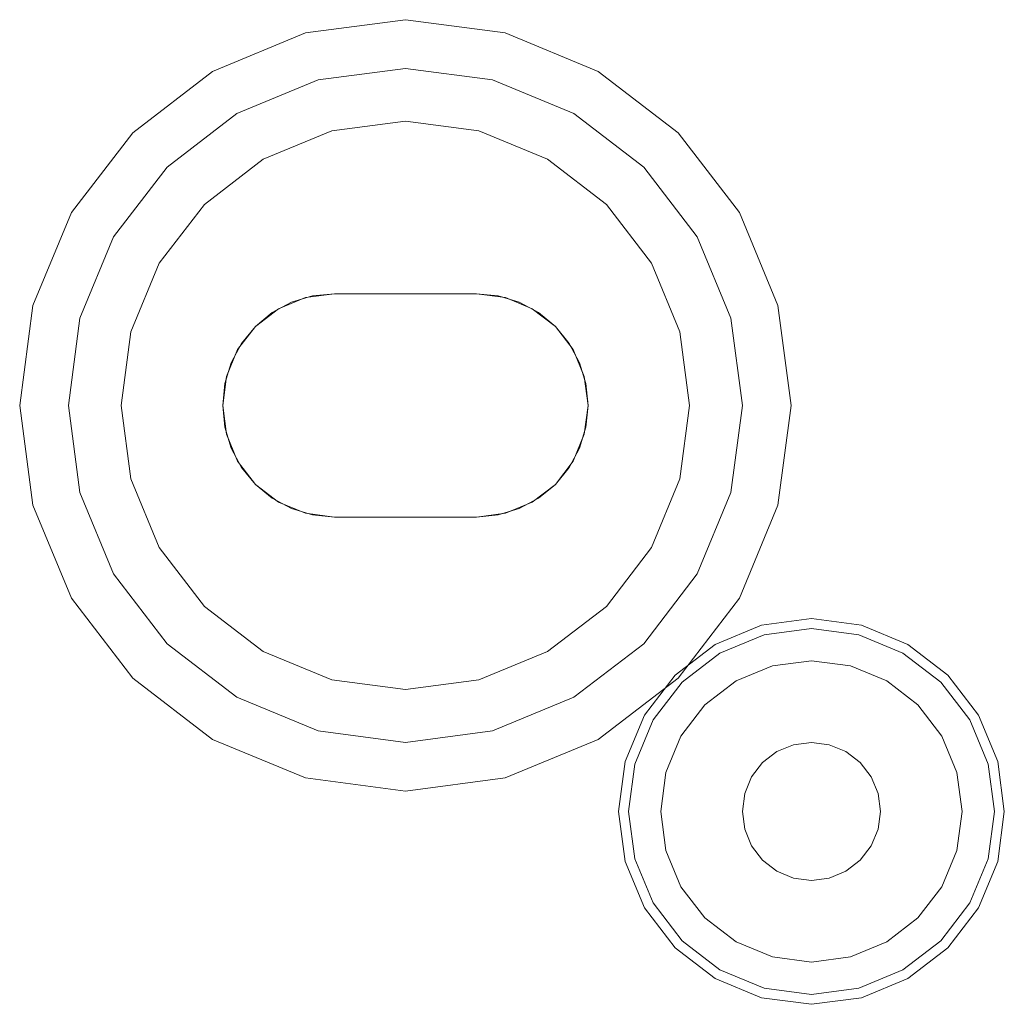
# Model space of a CAD drawing. Extents: x -420 to 300, y 62 to 1112.
# Tile 38 of 227: x -299.673 to -299.188, y 234.827 to 235.312. Entities that reach past the tile are written whole.
import ezdxf

# ---------------------------------------------------------------- set-up
doc = ezdxf.new("R2010")
doc.units = 0
doc.layers.get('0').update_dxf_attribs({"lineweight": 13})

# ---------------------------------------------------------------- blocks, each defined once
blk = doc.blocks.new('Blockreferenz-A06CPV2LL0', base_point=(-301.48312, 232.12239))
at = {"color": 9, "linetype": 'ByBlock', "lineweight": -2, "ltscale": 0.13, "true_color": 0xc1c9c4}
for p, q in [((-299.48313, 235.31239), (-299.53231, 235.30592)), ((-299.48313, 235.31239), (-299.53231, 235.30592)), ((-299.43396, 235.30592), (-299.48313, 235.31239)), ((-299.43396, 235.30592), (-299.48313, 235.31239)), ((-299.53231, 235.30592), (-299.57813, 235.28694)), ((-299.53231, 235.30592), (-299.57813, 235.28694)), ((-299.38813, 235.28694), (-299.43396, 235.30592)), ((-299.38813, 235.28694), (-299.43396, 235.30592)), ((-299.5261, 235.28274), (-299.48313, 235.28839)), ((-299.48313, 235.28839), (-299.5261, 235.28274)), ((-299.48313, 235.28839), (-299.44017, 235.28274)), ((-299.44017, 235.28274), (-299.48313, 235.28839)), ((-299.57813, 235.28694), (-299.61748, 235.25674)), ((-299.57813, 235.28694), (-299.61748, 235.25674)), ((-299.34878, 235.25674), (-299.38813, 235.28694)), ((-299.34878, 235.25674), (-299.38813, 235.28694)), ((-299.56613, 235.26615), (-299.5261, 235.28274)), ((-299.5261, 235.28274), (-299.56613, 235.26615)), ((-299.44017, 235.28274), (-299.40013, 235.26615)), ((-299.40013, 235.26615), (-299.44017, 235.28274)), ((-299.60051, 235.23977), (-299.56613, 235.26615)), ((-299.56613, 235.26615), (-299.60051, 235.23977)), ((-299.40013, 235.26615), (-299.36575, 235.23977)), ((-299.36575, 235.23977), (-299.40013, 235.26615)), ((-299.48313, 235.26239), (-299.51937, 235.25762)), ((-299.51937, 235.25762), (-299.48313, 235.26239)), ((-299.4469, 235.25762), (-299.48313, 235.26239)), ((-299.48313, 235.26239), (-299.4469, 235.25762)), ((-299.61748, 235.25674), (-299.64768, 235.21739)), ((-299.61748, 235.25674), (-299.64768, 235.21739)), ((-299.51937, 235.25762), (-299.55313, 235.24364)), ((-299.55313, 235.24364), (-299.51937, 235.25762)), ((-299.41313, 235.24364), (-299.4469, 235.25762)), ((-299.4469, 235.25762), (-299.41313, 235.24364)), ((-299.31859, 235.21739), (-299.34878, 235.25674)), ((-299.31859, 235.21739), (-299.34878, 235.25674)), ((-299.62689, 235.20539), (-299.60051, 235.23977)), ((-299.60051, 235.23977), (-299.62689, 235.20539)), ((-299.55313, 235.24364), (-299.58213, 235.22139)), ((-299.58213, 235.22139), (-299.55313, 235.24364)), ((-299.38414, 235.22139), (-299.41313, 235.24364)), ((-299.41313, 235.24364), (-299.38414, 235.22139)), ((-299.36575, 235.23977), (-299.33937, 235.20539)), ((-299.33937, 235.20539), (-299.36575, 235.23977)), ((-299.58213, 235.22139), (-299.60438, 235.19239)), ((-299.60438, 235.19239), (-299.58213, 235.22139)), ((-299.36189, 235.19239), (-299.38414, 235.22139)), ((-299.38414, 235.22139), (-299.36189, 235.19239)), ((-299.64768, 235.21739), (-299.66666, 235.17157)), ((-299.64768, 235.21739), (-299.66666, 235.17157)), ((-299.29961, 235.17157), (-299.31859, 235.21739)), ((-299.29961, 235.17157), (-299.31859, 235.21739)), ((-299.64348, 235.16536), (-299.62689, 235.20539)), ((-299.62689, 235.20539), (-299.64348, 235.16536)), ((-299.33937, 235.20539), (-299.32279, 235.16536)), ((-299.32279, 235.16536), (-299.33937, 235.20539)), ((-299.60438, 235.19239), (-299.61836, 235.15863)), ((-299.61836, 235.15863), (-299.60438, 235.19239)), ((-299.3479, 235.15863), (-299.36189, 235.19239)), ((-299.36189, 235.19239), (-299.3479, 235.15863)), ((-299.51813, 235.17739), (-299.53237, 235.17552)), ((-299.51813, 235.17739), (-299.53237, 235.17552)), ((-299.51813, 235.17739), (-299.52886, 235.17633)), ((-299.52886, 235.17633), (-299.51813, 235.17739)), ((-299.48313, 235.17739), (-299.51813, 235.17739)), ((-299.51813, 235.17739), (-299.48313, 235.17739)), ((-299.44813, 235.17739), (-299.51813, 235.17739)), ((-299.44813, 235.17739), (-299.51813, 235.17739)), ((-299.51813, 235.17739), (-299.51813, 235.17739)), ((-299.51813, 235.17739), (-299.51813, 235.17739)), ((-299.44813, 235.17739), (-299.48313, 235.17739)), ((-299.48313, 235.17739), (-299.44813, 235.17739)), ((-299.4374, 235.17633), (-299.44813, 235.17739)), ((-299.44813, 235.17739), (-299.4374, 235.17633)), ((-299.44813, 235.17739), (-299.44813, 235.17739)), ((-299.4339, 235.17552), (-299.44813, 235.17739)), ((-299.44813, 235.17739), (-299.44813, 235.17739)), ((-299.4339, 235.17552), (-299.44813, 235.17739)), ((-299.53918, 235.1732), (-299.54869, 235.16812)), ((-299.54869, 235.16812), (-299.53918, 235.1732)), ((-299.53237, 235.17552), (-299.54563, 235.17002)), ((-299.53237, 235.17552), (-299.54563, 235.17002)), ((-299.52886, 235.17633), (-299.53918, 235.1732)), ((-299.53918, 235.1732), (-299.52886, 235.17633)), ((-299.42709, 235.1732), (-299.4374, 235.17633)), ((-299.4374, 235.17633), (-299.42709, 235.1732)), ((-299.42063, 235.17002), (-299.4339, 235.17552)), ((-299.42063, 235.17002), (-299.4339, 235.17552)), ((-299.41758, 235.16812), (-299.42709, 235.1732)), ((-299.42709, 235.1732), (-299.41758, 235.16812)), ((-299.66666, 235.17157), (-299.67313, 235.12239)), ((-299.66666, 235.17157), (-299.67313, 235.12239)), ((-299.54563, 235.17002), (-299.55703, 235.16128)), ((-299.54563, 235.17002), (-299.55703, 235.16128)), ((-299.54869, 235.16812), (-299.55703, 235.16128)), ((-299.55703, 235.16128), (-299.54869, 235.16812)), ((-299.40924, 235.16128), (-299.42063, 235.17002)), ((-299.40924, 235.16128), (-299.42063, 235.17002)), ((-299.40924, 235.16128), (-299.41758, 235.16812)), ((-299.41758, 235.16812), (-299.40924, 235.16128)), ((-299.29313, 235.12239), (-299.29961, 235.17157)), ((-299.29313, 235.12239), (-299.29961, 235.17157)), ((-299.64913, 235.12239), (-299.64348, 235.16536)), ((-299.64348, 235.16536), (-299.64913, 235.12239)), ((-299.32279, 235.16536), (-299.31713, 235.12239)), ((-299.31713, 235.12239), (-299.32279, 235.16536)), ((-299.61836, 235.15863), (-299.62313, 235.12239)), ((-299.62313, 235.12239), (-299.61836, 235.15863)), ((-299.55703, 235.16128), (-299.56577, 235.14989)), ((-299.55703, 235.16128), (-299.56577, 235.14989)), ((-299.55703, 235.16128), (-299.56386, 235.15295)), ((-299.56386, 235.15295), (-299.55703, 235.16128)), ((-299.4024, 235.15295), (-299.40924, 235.16128)), ((-299.40924, 235.16128), (-299.4024, 235.15295)), ((-299.4005, 235.14989), (-299.40924, 235.16128)), ((-299.4005, 235.14989), (-299.40924, 235.16128)), ((-299.34313, 235.12239), (-299.3479, 235.15863)), ((-299.3479, 235.15863), (-299.34313, 235.12239)), ((-299.56386, 235.15295), (-299.56895, 235.14344)), ((-299.56895, 235.14344), (-299.56386, 235.15295)), ((-299.39732, 235.14344), (-299.4024, 235.15295)), ((-299.4024, 235.15295), (-299.39732, 235.14344)), ((-299.56577, 235.14989), (-299.57126, 235.13663)), ((-299.56577, 235.14989), (-299.57126, 235.13663)), ((-299.39501, 235.13663), (-299.4005, 235.14989)), ((-299.39501, 235.13663), (-299.4005, 235.14989)), ((-299.56895, 235.14344), (-299.57208, 235.13312)), ((-299.57208, 235.13312), (-299.56895, 235.14344)), ((-299.39419, 235.13312), (-299.39732, 235.14344)), ((-299.39732, 235.14344), (-299.39419, 235.13312)), ((-299.57126, 235.13663), (-299.57313, 235.12239)), ((-299.57126, 235.13663), (-299.57313, 235.12239)), ((-299.57208, 235.13312), (-299.57313, 235.12239)), ((-299.57313, 235.12239), (-299.57208, 235.13312)), ((-299.39313, 235.12239), (-299.39501, 235.13663)), ((-299.39313, 235.12239), (-299.39501, 235.13663)), ((-299.39313, 235.12239), (-299.39419, 235.13312)), ((-299.39419, 235.13312), (-299.39313, 235.12239)), ((-299.67313, 235.12239), (-299.66666, 235.07322)), ((-299.67313, 235.12239), (-299.66666, 235.07322)), ((-299.64348, 235.07943), (-299.64913, 235.12239)), ((-299.64913, 235.12239), (-299.64348, 235.07943)), ((-299.62313, 235.12239), (-299.61836, 235.08616)), ((-299.61836, 235.08616), (-299.62313, 235.12239)), ((-299.57313, 235.12239), (-299.57208, 235.11166)), ((-299.57208, 235.11166), (-299.57313, 235.12239)), ((-299.57313, 235.12239), (-299.57126, 235.10816)), ((-299.57313, 235.12239), (-299.57126, 235.10816)), ((-299.39501, 235.10816), (-299.39313, 235.12239)), ((-299.39501, 235.10816), (-299.39313, 235.12239)), ((-299.39419, 235.11166), (-299.39313, 235.12239)), ((-299.39313, 235.12239), (-299.39419, 235.11166)), ((-299.3479, 235.08616), (-299.34313, 235.12239)), ((-299.34313, 235.12239), (-299.3479, 235.08616)), ((-299.31713, 235.12239), (-299.32279, 235.07943)), ((-299.32279, 235.07943), (-299.31713, 235.12239)), ((-299.29961, 235.07322), (-299.29313, 235.12239)), ((-299.29961, 235.07322), (-299.29313, 235.12239)), ((-299.57208, 235.11166), (-299.56895, 235.10134)), ((-299.56895, 235.10134), (-299.57208, 235.11166)), ((-299.39732, 235.10134), (-299.39419, 235.11166)), ((-299.39419, 235.11166), (-299.39732, 235.10134)), ((-299.57126, 235.10816), (-299.56577, 235.09489)), ((-299.57126, 235.10816), (-299.56577, 235.09489)), ((-299.4005, 235.09489), (-299.39501, 235.10816)), ((-299.4005, 235.09489), (-299.39501, 235.10816)), ((-299.56895, 235.10134), (-299.56386, 235.09184)), ((-299.56386, 235.09184), (-299.56895, 235.10134)), ((-299.4024, 235.09184), (-299.39732, 235.10134)), ((-299.39732, 235.10134), (-299.4024, 235.09184)), ((-299.56577, 235.09489), (-299.55703, 235.0835)), ((-299.56577, 235.09489), (-299.55703, 235.0835)), ((-299.40924, 235.0835), (-299.4005, 235.09489)), ((-299.40924, 235.0835), (-299.4005, 235.09489)), ((-299.56386, 235.09184), (-299.55703, 235.0835)), ((-299.55703, 235.0835), (-299.56386, 235.09184)), ((-299.40924, 235.0835), (-299.4024, 235.09184)), ((-299.4024, 235.09184), (-299.40924, 235.0835)), ((-299.61836, 235.08616), (-299.60438, 235.05239)), ((-299.60438, 235.05239), (-299.61836, 235.08616)), ((-299.36189, 235.05239), (-299.3479, 235.08616)), ((-299.3479, 235.08616), (-299.36189, 235.05239)), ((-299.55703, 235.0835), (-299.54869, 235.07666)), ((-299.54869, 235.07666), (-299.55703, 235.0835)), ((-299.55703, 235.0835), (-299.54563, 235.07476)), ((-299.55703, 235.0835), (-299.54563, 235.07476)), ((-299.42063, 235.07476), (-299.40924, 235.0835)), ((-299.42063, 235.07476), (-299.40924, 235.0835)), ((-299.41758, 235.07666), (-299.40924, 235.0835)), ((-299.40924, 235.0835), (-299.41758, 235.07666)), ((-299.62689, 235.03939), (-299.64348, 235.07943)), ((-299.64348, 235.07943), (-299.62689, 235.03939)), ((-299.54869, 235.07666), (-299.53918, 235.07158)), ((-299.53918, 235.07158), (-299.54869, 235.07666)), ((-299.54563, 235.07476), (-299.53237, 235.06927)), ((-299.54563, 235.07476), (-299.53237, 235.06927)), ((-299.4339, 235.06927), (-299.42063, 235.07476)), ((-299.4339, 235.06927), (-299.42063, 235.07476)), ((-299.42709, 235.07158), (-299.41758, 235.07666)), ((-299.41758, 235.07666), (-299.42709, 235.07158)), ((-299.32279, 235.07943), (-299.33937, 235.03939)), ((-299.33937, 235.03939), (-299.32279, 235.07943)), ((-299.66666, 235.07322), (-299.64768, 235.02739)), ((-299.66666, 235.07322), (-299.64768, 235.02739)), ((-299.53918, 235.07158), (-299.52886, 235.06845)), ((-299.52886, 235.06845), (-299.53918, 235.07158)), ((-299.4374, 235.06845), (-299.42709, 235.07158)), ((-299.42709, 235.07158), (-299.4374, 235.06845)), ((-299.31859, 235.02739), (-299.29961, 235.07322)), ((-299.31859, 235.02739), (-299.29961, 235.07322)), ((-299.53237, 235.06927), (-299.51813, 235.06739)), ((-299.53237, 235.06927), (-299.51813, 235.06739)), ((-299.52886, 235.06845), (-299.51813, 235.06739)), ((-299.51813, 235.06739), (-299.52886, 235.06845)), ((-299.51813, 235.06739), (-299.48313, 235.06739)), ((-299.48313, 235.06739), (-299.51813, 235.06739)), ((-299.51813, 235.06739), (-299.44813, 235.06739)), ((-299.51813, 235.06739), (-299.51813, 235.06739)), ((-299.51813, 235.06739), (-299.44813, 235.06739)), ((-299.51813, 235.06739), (-299.51813, 235.06739)), ((-299.48313, 235.06739), (-299.44813, 235.06739)), ((-299.44813, 235.06739), (-299.48313, 235.06739)), ((-299.44813, 235.06739), (-299.4339, 235.06927)), ((-299.44813, 235.06739), (-299.4339, 235.06927)), ((-299.44813, 235.06739), (-299.4374, 235.06845)), ((-299.4374, 235.06845), (-299.44813, 235.06739)), ((-299.44813, 235.06739), (-299.44813, 235.06739)), ((-299.44813, 235.06739), (-299.44813, 235.06739)), ((-299.60438, 235.05239), (-299.58213, 235.0234)), ((-299.58213, 235.0234), (-299.60438, 235.05239)), ((-299.38414, 235.0234), (-299.36189, 235.05239)), ((-299.36189, 235.05239), (-299.38414, 235.0234)), ((-299.60051, 235.00501), (-299.62689, 235.03939)), ((-299.62689, 235.03939), (-299.60051, 235.00501)), ((-299.33937, 235.03939), (-299.36575, 235.00501)), ((-299.36575, 235.00501), (-299.33937, 235.03939)), ((-299.64768, 235.02739), (-299.61748, 234.98804)), ((-299.64768, 235.02739), (-299.61748, 234.98804)), ((-299.34878, 234.98804), (-299.31859, 235.02739)), ((-299.34878, 234.98804), (-299.31859, 235.02739)), ((-299.58213, 235.0234), (-299.55313, 235.00115)), ((-299.55313, 235.00115), (-299.58213, 235.0234)), ((-299.41313, 235.00115), (-299.38414, 235.0234)), ((-299.38414, 235.0234), (-299.41313, 235.00115)), ((-299.28313, 235.01739), (-299.30772, 235.01415)), ((-299.25855, 235.01415), (-299.28313, 235.01739)), ((-299.30772, 235.01415), (-299.33063, 235.00466)), ((-299.30646, 235.00943), (-299.28313, 235.0125)), ((-299.28313, 235.0125), (-299.25981, 235.00943)), ((-299.23563, 235.00466), (-299.25855, 235.01415)), ((-299.32819, 235.00043), (-299.30646, 235.00943)), ((-299.25981, 235.00943), (-299.23808, 235.00043)), ((-299.56613, 234.97863), (-299.60051, 235.00501)), ((-299.60051, 235.00501), (-299.56613, 234.97863)), ((-299.36575, 235.00501), (-299.40013, 234.97863)), ((-299.40013, 234.97863), (-299.36575, 235.00501)), ((-299.33063, 235.00466), (-299.35031, 234.98957)), ((-299.21596, 234.98957), (-299.23563, 235.00466)), ((-299.55313, 235.00115), (-299.51937, 234.98716)), ((-299.51937, 234.98716), (-299.55313, 235.00115)), ((-299.4469, 234.98716), (-299.41313, 235.00115)), ((-299.41313, 235.00115), (-299.4469, 234.98716)), ((-299.34685, 234.98611), (-299.32819, 235.00043)), ((-299.23808, 235.00043), (-299.21942, 234.98611)), ((-299.30234, 234.99406), (-299.32023, 234.98665)), ((-299.30234, 234.99406), (-299.32023, 234.98665)), ((-299.28313, 234.99659), (-299.30234, 234.99406)), ((-299.28313, 234.99659), (-299.30234, 234.99406)), ((-299.26393, 234.99406), (-299.28313, 234.99659)), ((-299.26393, 234.99406), (-299.28313, 234.99659)), ((-299.24603, 234.98665), (-299.26393, 234.99406)), ((-299.24603, 234.98665), (-299.26393, 234.99406)), ((-299.61748, 234.98804), (-299.57813, 234.95785)), ((-299.61748, 234.98804), (-299.57813, 234.95785)), ((-299.38813, 234.95785), (-299.34878, 234.98804)), ((-299.38813, 234.95785), (-299.34878, 234.98804)), ((-299.35031, 234.98957), (-299.36541, 234.96989)), ((-299.20086, 234.96989), (-299.21596, 234.98957)), ((-299.51937, 234.98716), (-299.48313, 234.98239)), ((-299.48313, 234.98239), (-299.51937, 234.98716)), ((-299.48313, 234.98239), (-299.4469, 234.98716)), ((-299.4469, 234.98716), (-299.48313, 234.98239)), ((-299.36117, 234.96745), (-299.34685, 234.98611)), ((-299.32023, 234.98665), (-299.3356, 234.97486)), ((-299.32023, 234.98665), (-299.3356, 234.97486)), ((-299.23067, 234.97486), (-299.24603, 234.98665)), ((-299.23067, 234.97486), (-299.24603, 234.98665)), ((-299.21942, 234.98611), (-299.2051, 234.96745)), ((-299.5261, 234.96205), (-299.56613, 234.97863)), ((-299.56613, 234.97863), (-299.5261, 234.96205)), ((-299.40013, 234.97863), (-299.44017, 234.96205)), ((-299.44017, 234.96205), (-299.40013, 234.97863)), ((-299.3356, 234.97486), (-299.34739, 234.95949)), ((-299.3356, 234.97486), (-299.34739, 234.95949)), ((-299.21888, 234.95949), (-299.23067, 234.97486)), ((-299.21888, 234.95949), (-299.23067, 234.97486)), ((-299.36541, 234.96989), (-299.3749, 234.94698)), ((-299.19137, 234.94698), (-299.20086, 234.96989)), ((-299.37017, 234.94571), (-299.36117, 234.96745)), ((-299.2051, 234.96745), (-299.19609, 234.94571)), ((-299.48313, 234.95639), (-299.5261, 234.96205)), ((-299.5261, 234.96205), (-299.48313, 234.95639)), ((-299.44017, 234.96205), (-299.48313, 234.95639)), ((-299.48313, 234.95639), (-299.44017, 234.96205)), ((-299.34739, 234.95949), (-299.35481, 234.9416)), ((-299.34739, 234.95949), (-299.35481, 234.9416)), ((-299.21146, 234.9416), (-299.21888, 234.95949)), ((-299.21146, 234.9416), (-299.21888, 234.95949)), ((-299.57813, 234.95785), (-299.53231, 234.93887)), ((-299.57813, 234.95785), (-299.53231, 234.93887)), ((-299.43396, 234.93887), (-299.38813, 234.95785)), ((-299.43396, 234.93887), (-299.38813, 234.95785)), ((-299.29193, 234.95523), (-299.30013, 234.95184)), ((-299.30013, 234.95184), (-299.29193, 234.95523)), ((-299.28313, 234.95639), (-299.29193, 234.95523)), ((-299.29193, 234.95523), (-299.28313, 234.95639)), ((-299.27433, 234.95523), (-299.28313, 234.95639)), ((-299.28313, 234.95639), (-299.27433, 234.95523)), ((-299.26613, 234.95184), (-299.27433, 234.95523)), ((-299.27433, 234.95523), (-299.26613, 234.95184)), ((-299.30013, 234.95184), (-299.30718, 234.94643)), ((-299.30718, 234.94643), (-299.30013, 234.95184)), ((-299.25909, 234.94643), (-299.26613, 234.95184)), ((-299.26613, 234.95184), (-299.25909, 234.94643)), ((-299.3749, 234.94698), (-299.37813, 234.92239)), ((-299.37325, 234.92239), (-299.37017, 234.94571)), ((-299.30718, 234.94643), (-299.31258, 234.93939)), ((-299.31258, 234.93939), (-299.30718, 234.94643)), ((-299.25369, 234.93939), (-299.25909, 234.94643)), ((-299.25909, 234.94643), (-299.25369, 234.93939)), ((-299.19609, 234.94571), (-299.19302, 234.92239)), ((-299.18813, 234.92239), (-299.19137, 234.94698)), ((-299.53231, 234.93887), (-299.48313, 234.93239)), ((-299.53231, 234.93887), (-299.48313, 234.93239)), ((-299.48313, 234.93239), (-299.43396, 234.93887)), ((-299.48313, 234.93239), (-299.43396, 234.93887)), ((-299.35481, 234.9416), (-299.35733, 234.92239)), ((-299.35481, 234.9416), (-299.35733, 234.92239)), ((-299.31258, 234.93939), (-299.31598, 234.93119)), ((-299.31598, 234.93119), (-299.31258, 234.93939)), ((-299.25029, 234.93119), (-299.25369, 234.93939)), ((-299.25369, 234.93939), (-299.25029, 234.93119)), ((-299.20893, 234.92239), (-299.21146, 234.9416)), ((-299.20893, 234.92239), (-299.21146, 234.9416)), ((-299.31598, 234.93119), (-299.31713, 234.92239)), ((-299.31713, 234.92239), (-299.31598, 234.93119)), ((-299.24913, 234.92239), (-299.25029, 234.93119)), ((-299.25029, 234.93119), (-299.24913, 234.92239)), ((-299.37813, 234.92239), (-299.3749, 234.8978)), ((-299.37017, 234.89907), (-299.37325, 234.92239)), ((-299.35733, 234.92239), (-299.35481, 234.90319)), ((-299.35733, 234.92239), (-299.35481, 234.90319)), ((-299.31713, 234.92239), (-299.31598, 234.91359)), ((-299.31598, 234.91359), (-299.31713, 234.92239)), ((-299.25029, 234.91359), (-299.24913, 234.92239)), ((-299.24913, 234.92239), (-299.25029, 234.91359)), ((-299.21146, 234.90319), (-299.20893, 234.92239)), ((-299.21146, 234.90319), (-299.20893, 234.92239)), ((-299.19302, 234.92239), (-299.19609, 234.89907)), ((-299.19137, 234.8978), (-299.18813, 234.92239)), ((-299.31598, 234.91359), (-299.31258, 234.90539)), ((-299.31258, 234.90539), (-299.31598, 234.91359)), ((-299.25369, 234.90539), (-299.25029, 234.91359)), ((-299.25029, 234.91359), (-299.25369, 234.90539)), ((-299.31258, 234.90539), (-299.30718, 234.89835)), ((-299.30718, 234.89835), (-299.31258, 234.90539)), ((-299.25909, 234.89835), (-299.25369, 234.90539)), ((-299.25369, 234.90539), (-299.25909, 234.89835)), ((-299.35481, 234.90319), (-299.34739, 234.88529)), ((-299.35481, 234.90319), (-299.34739, 234.88529)), ((-299.21888, 234.88529), (-299.21146, 234.90319)), ((-299.21888, 234.88529), (-299.21146, 234.90319)), ((-299.3749, 234.8978), (-299.36541, 234.87489)), ((-299.36117, 234.87734), (-299.37017, 234.89907)), ((-299.30718, 234.89835), (-299.30013, 234.89295)), ((-299.30013, 234.89295), (-299.30718, 234.89835)), ((-299.26613, 234.89295), (-299.25909, 234.89835)), ((-299.25909, 234.89835), (-299.26613, 234.89295)), ((-299.19609, 234.89907), (-299.2051, 234.87734)), ((-299.20086, 234.87489), (-299.19137, 234.8978)), ((-299.30013, 234.89295), (-299.29193, 234.88955)), ((-299.29193, 234.88955), (-299.30013, 234.89295)), ((-299.27433, 234.88955), (-299.26613, 234.89295)), ((-299.26613, 234.89295), (-299.27433, 234.88955)), ((-299.29193, 234.88955), (-299.28313, 234.88839)), ((-299.28313, 234.88839), (-299.29193, 234.88955)), ((-299.28313, 234.88839), (-299.27433, 234.88955)), ((-299.27433, 234.88955), (-299.28313, 234.88839)), ((-299.34739, 234.88529), (-299.3356, 234.86992)), ((-299.34739, 234.88529), (-299.3356, 234.86992)), ((-299.23067, 234.86992), (-299.21888, 234.88529)), ((-299.23067, 234.86992), (-299.21888, 234.88529)), ((-299.34685, 234.85867), (-299.36117, 234.87734)), ((-299.2051, 234.87734), (-299.21942, 234.85867)), ((-299.36541, 234.87489), (-299.35031, 234.85522)), ((-299.21596, 234.85522), (-299.20086, 234.87489)), ((-299.3356, 234.86992), (-299.32023, 234.85813)), ((-299.3356, 234.86992), (-299.32023, 234.85813)), ((-299.24603, 234.85813), (-299.23067, 234.86992)), ((-299.24603, 234.85813), (-299.23067, 234.86992)), ((-299.32819, 234.84435), (-299.34685, 234.85867)), ((-299.32023, 234.85813), (-299.30234, 234.85072)), ((-299.32023, 234.85813), (-299.30234, 234.85072)), ((-299.26393, 234.85072), (-299.24603, 234.85813)), ((-299.26393, 234.85072), (-299.24603, 234.85813)), ((-299.21942, 234.85867), (-299.23808, 234.84435)), ((-299.35031, 234.85522), (-299.33063, 234.84012)), ((-299.23563, 234.84012), (-299.21596, 234.85522)), ((-299.30234, 234.85072), (-299.28313, 234.84819)), ((-299.30234, 234.85072), (-299.28313, 234.84819)), ((-299.28313, 234.84819), (-299.26393, 234.85072)), ((-299.28313, 234.84819), (-299.26393, 234.85072)), ((-299.30646, 234.83535), (-299.32819, 234.84435)), ((-299.23808, 234.84435), (-299.25981, 234.83535)), ((-299.33063, 234.84012), (-299.30772, 234.83063)), ((-299.25855, 234.83063), (-299.23563, 234.84012)), ((-299.28313, 234.83228), (-299.30646, 234.83535)), ((-299.25981, 234.83535), (-299.28313, 234.83228)), ((-299.30772, 234.83063), (-299.28313, 234.82739)), ((-299.28313, 234.82739), (-299.25855, 234.83063))]:
    blk.add_line(p, q, dxfattribs=at)

msp = doc.modelspace()

# ---------------------------------------------------------------- block references
at = {"ltscale": 0.13}
msp.add_blockref('Blockreferenz-A06CPV2LL0', (-301.48312, 232.12239), dxfattribs=at)

doc.saveas('drawing.dxf')
